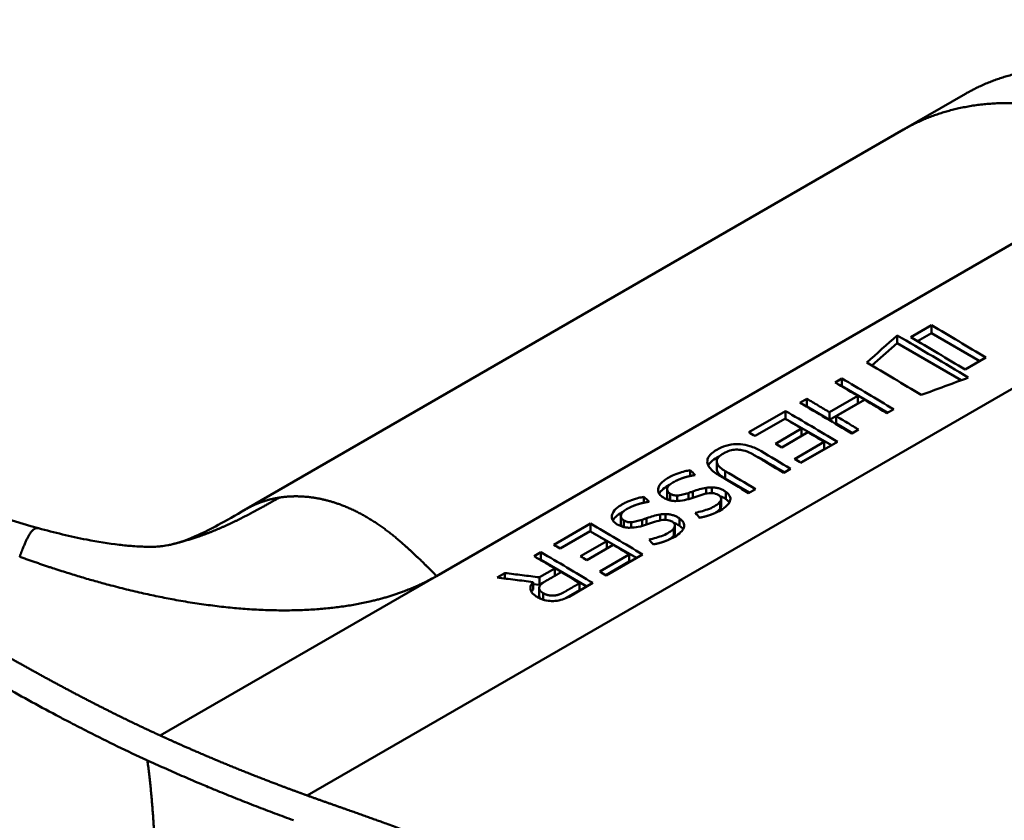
# Model space of a CAD drawing. Header units: millimetres. Extents: x 20 to 833, y 20 to 574.
# Tile 6 of 27: x 204 to 216, y 99 to 108. Entities that reach past the tile are written whole.
import ezdxf

# ---------------------------------------------------------------- set-up
doc = ezdxf.new("R2010")
doc.units = ezdxf.units.MM
doc.header["$LTSCALE"] = 2
doc.layers.add('Sichtbare Kanten(DIN)', color=7, linetype='Continuous', lineweight=50)
doc.layers.add('Sichtbare tangentiale Kanten(DIN)', color=7, linetype='Continuous', lineweight=50)

msp = doc.modelspace()

# ---------------------------------------------------------------- linework, layer by layer
at = {"layer": 'Sichtbare Kanten(DIN)'}
for p, q in [((214.57, 106.8223), (215.2771, 107.2305)), ((214.57, 106.8223), (207.0524, 102.482)), ((214.8895, 104.5823), (214.6522, 104.4454)), ((214.8895, 104.4932), (214.8895, 104.5823)), ((214.4976, 104.377), (214.4976, 104.4667)), ((214.7288, 104.4005), (214.8895, 104.4932)), ((214.8895, 104.4932), (215.4435, 104.1733)), ((214.2088, 104.1206), (214.4976, 104.377)), ((214.4976, 104.377), (215.2299, 103.9542)), ((215.2749, 104.076), (215.5121, 104.213)), ((213.7858, 103.9283), (213.8641, 103.9735)), ((213.8641, 103.8845), (213.8641, 103.9735)), ((213.8623, 103.8834), (213.8641, 103.8845)), ((213.8641, 103.8845), (214.3891, 103.5814)), ((213.3838, 103.6962), (213.4621, 103.7414)), ((213.4621, 103.6524), (213.4621, 103.7414)), ((213.7238, 103.5874), (214.0474, 103.7743)), ((213.7238, 103.5014), (214.0474, 103.6882)), ((214.1214, 103.7304), (213.7978, 103.5435)), ((214.0474, 103.6882), (214.0474, 103.7743)), ((212.7982, 103.3584), (213.2187, 103.6012)), ((213.2187, 103.5121), (213.2187, 103.6012)), ((213.4603, 103.6513), (213.4621, 103.6524)), ((213.4621, 103.6524), (213.7238, 103.5014)), ((213.7238, 103.5014), (213.7238, 103.5874)), ((214.458, 103.6212), (214.3797, 103.576)), ((213.2127, 103.5135), (212.8705, 103.3159)), ((213.2169, 103.5111), (213.2187, 103.5121)), ((213.2187, 103.5121), (213.7436, 103.2091)), ((213.7978, 103.5435), (213.7978, 103.4586)), ((213.7978, 103.4586), (213.9871, 103.3493)), ((213.103, 103.2274), (213.4036, 103.401)), ((213.476, 103.3581), (213.1754, 103.1845)), ((213.4036, 103.401), (213.4036, 103.3163)), ((214.0561, 103.3891), (213.9777, 103.3439)), ((213.3238, 103.052), (213.6619, 103.2471)), ((213.8126, 103.2489), (213.3962, 103.0085)), ((213.6619, 103.1658), (213.6619, 103.2471)), ((213.3928, 103.0105), (213.6619, 103.1658)), ((212.4317, 102.9374), (212.4317, 103.0254)), ((212.1276, 102.8578), (212.1276, 102.924)), ((213.2776, 102.94), (213.1992, 102.8947)), ((212.5287, 102.8285), (212.8066, 102.6681)), ((211.8637, 102.6161), (211.8637, 102.7042)), ((211.8976, 102.579), (211.8976, 102.6552)), ((212.1573, 102.6801), (212.1573, 102.6069)), ((212.3119, 102.6553), (212.3119, 102.7222)), ((212.3494, 102.6615), (212.3436, 102.6608)), ((212.3764, 102.6625), (212.3764, 102.7268)), ((212.5361, 102.5935), (212.5361, 102.6763)), ((212.8756, 102.7079), (212.7972, 102.6627)), ((211.5986, 102.5523), (211.5986, 102.6186)), ((211.9809, 102.5717), (211.9809, 102.6347)), ((212.4713, 102.565), (212.4734, 102.568)), ((212.4713, 102.4836), (212.4713, 102.565)), ((212.4829, 102.5132), (212.4829, 102.595)), ((212.4713, 102.4836), (212.4734, 102.4865)), ((211.3347, 102.3107), (211.3347, 102.3988)), ((211.3685, 102.2736), (211.3685, 102.3497)), ((211.4518, 102.2663), (211.4518, 102.3292)), ((211.6283, 102.3746), (211.6283, 102.3014)), ((211.7828, 102.3499), (211.7828, 102.4167)), ((211.8203, 102.3561), (211.8146, 102.3554)), ((211.8474, 102.357), (211.8474, 102.4214)), ((212.0071, 102.2881), (212.0071, 102.3708)), ((204.6706, 102.2599), (204.6706, 102.2599)), ((210.5673, 102.0704), (210.9878, 102.3132)), ((210.9818, 102.2255), (210.6396, 102.0279)), ((210.986, 102.2231), (210.9878, 102.2241)), ((210.9878, 102.2241), (210.9878, 102.3132)), ((210.9878, 102.2241), (211.5127, 101.9211)), ((211.9422, 102.2595), (211.9443, 102.2625)), ((211.9422, 102.1781), (211.9422, 102.2595)), ((211.9538, 102.2078), (211.9538, 102.2896)), ((210.8721, 101.9394), (211.1727, 102.113)), ((211.1727, 102.0282), (211.1727, 102.113)), ((211.9422, 102.1781), (211.9443, 102.1811)), ((210.3413, 101.9399), (210.4206, 101.9857)), ((210.4206, 101.8966), (210.4206, 101.9857)), ((211.2451, 102.07), (210.9445, 101.8965)), ((210.4178, 101.895), (210.4206, 101.8966)), ((210.4206, 101.8966), (210.9454, 101.5936)), ((211.0929, 101.7639), (211.431, 101.9591)), ((211.1619, 101.7225), (211.431, 101.8778)), ((211.5817, 101.9609), (211.1653, 101.7205)), ((211.431, 101.8778), (211.431, 101.9591)), ((210.4018, 101.6983), (210.5785, 101.8004)), ((210.5785, 101.7154), (210.5785, 101.8004)), ((209.9174, 101.6951), (210.0076, 101.7472)), ((210.0076, 101.6841), (210.0076, 101.7472)), ((210.3299, 101.644), (210.3299, 101.5577)), ((210.4018, 101.6119), (210.4018, 101.6983)), ((210.3299, 101.6203), (210.4018, 101.6119)), ((210.4, 101.4905), (210.4, 101.5753)), ((210.4018, 101.6119), (210.4432, 101.6358)), ((210.7031, 101.4579), (210.8625, 101.5499)), ((211.0144, 101.6334), (210.7413, 101.476)), ((210.8625, 101.5499), (210.8625, 101.6312))]:
    msp.add_line(p, q, dxfattribs=at)
for centre, major_axis, ratio, start_param, end_param in [((215.3542, -1220.057), (570.7552, 1519.4758), 0.4452716, 0.7017282, 0.7021229), ((210.3285, -858.609), (-783.4685, -877.9074), 0.6855421, 4.0523123, 4.0528571), ((212.8394, 52.5558), (-31.3382, 54.2793), 0.5773503, 5.4850569, 5.4893635), ((212.9002, 57.7091), (-28.1607, 48.7757), 0.5773503, 5.4786611, 5.4833288), ((212.1096, 102.277), (-0.3722, -0.4101), 0.4980826, 3.5308713, 3.713834), ((212.3517, 102.5949), (-0.1191, -0.0176), 0.5515149, 4.5229117, 4.6501511), ((211.5806, 101.9716), (-0.3722, -0.4101), 0.4980825, 3.5308713, 3.713834), ((211.8226, 102.2894), (-0.1191, -0.0176), 0.5515148, 4.5229116, 4.6501511), ((210.6085, 51.2677), (-31.3382, 54.2794), 0.5773503, 5.4850568, 5.4893639), ((210.6693, 56.4212), (-28.1606, 48.7756), 0.5773503, 5.4786609, 5.4833286)]:
    msp.add_ellipse(centre, major_axis=major_axis, ratio=ratio, start_param=start_param, end_param=end_param, dxfattribs=at)
for points, degree, knots in [([(205.9315, 90.0509), (204.5402, 90.6893), (203.3301, 91.4487), (200.028, 93.372), (197.9747, 94.5674), (189.7624, 99.3497), (183.6031, 102.9364), (175.1341, 107.868), (172.8243, 109.2129), (168.7822, 111.5671), (166.8708, 112.4915), (165.0865, 113.934), (164.7823, 114.2339), (164.3705, 114.7907), (164.2311, 115.0412), (164.0612, 115.5092), (164.0143, 115.7251), (163.9927, 116.0472), (163.9925, 116.1493), (164.0045, 116.3328), (164.013, 116.4099), (164.0293, 116.5095), (164.0307, 116.5182), (164.0331, 116.5319), (164.0339, 116.5365), (164.0352, 116.544), (164.0357, 116.5466), (164.0364, 116.5508), (164.0367, 116.5524), (164.037, 116.5544), (164.0371, 116.5549), (164.0373, 116.5558), (164.0374, 116.5562), (164.0375, 116.5572), (164.0376, 116.5577), (164.0378, 116.5586), (164.0379, 116.559), (164.0379, 116.5593)], 3, [0, 0, 0, 0, 1.3308794, 1.3308794, 3.5179015, 3.5179015, 10.0789678, 10.0789678, 12.5393676, 12.5393676, 14.3850974, 14.3850974, 14.8271312, 14.8271312, 15.1578686, 15.1578686, 15.4259935, 15.4259935, 15.5482144, 15.5482144, 15.6399324, 15.6399324, 15.6484322, 15.6484322, 15.6525837, 15.6525837, 15.6546664, 15.6546664, 15.6558318, 15.6558318, 15.6562349, 15.6562349, 15.6565773, 15.6565773, 15.6571458, 15.6571458, 15.6577746, 15.6577746, 15.6577746, 15.6577746]), ([(218.273, 106.9371), (217.8208, 107.1982), (217.2672, 107.51), (216.5923, 107.621), (215.9683, 107.5552), (215.4424, 107.326), (215.2771, 107.2305)], 5, [0, 0, 0, 0, 0, 0, 0.33333333, 0.50322047, 0.50322047, 0.50322047, 0.50322047, 0.50322047, 0.50322047]), ([(200.112, 104.4654), (200.8088, 104.0664), (201.4697, 103.656), (202.559, 103.0894), (202.9388, 102.9051), (203.7534, 102.5573), (204.1947, 102.3906), (204.6706, 102.2599)], 3, [0, 0, 0, 0, 0.7359287, 0.7359287, 1.106843, 1.106843, 1.4877671, 1.4877671, 1.4877671, 1.4877671]), ([(214.0474, 103.7743), (214.0038, 103.8001), (213.9602, 103.8258), (213.873, 103.8772), (213.8294, 103.9028), (213.7858, 103.9283)], 3, [-0.092502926, -0.092502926, -0.092502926, -0.092502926, -0.046251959, -0.046251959, -0.000001, -0.000001, -0.000001, -0.000001]), ([(213.4621, 103.7414), (213.5057, 103.7159), (213.5493, 103.6903), (213.6366, 103.639), (213.6802, 103.6133), (213.7238, 103.5874)], 3, [-0.092502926, -0.092502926, -0.092502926, -0.092502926, -0.046251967, -0.046251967, -0.000001, -0.000001, -0.000001, -0.000001]), ([(214.3797, 103.576), (214.3366, 103.6019), (214.2936, 103.6277), (214.2075, 103.6791), (214.1645, 103.7048), (214.1214, 103.7304)], 3, [-0.091325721, -0.091325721, -0.091325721, -0.091325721, -0.045663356, -0.045663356, -0.000001, -0.000001, -0.000001, -0.000001]), ([(213.7978, 103.5435), (213.8408, 103.518), (213.8839, 103.4923), (213.97, 103.4408), (214.013, 103.415), (214.0561, 103.3891)], 3, [-0.091325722, -0.091325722, -0.091325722, -0.091325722, -0.045663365, -0.045663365, -0.000001, -0.000001, -0.000001, -0.000001]), ([(212.7972, 102.6627), (212.6943, 102.7246), (212.5913, 102.7861), (212.4508, 102.8693), (212.4081, 102.8934), (212.3532, 102.9465), (212.3375, 102.9677), (212.3223, 103.0103), (212.3216, 103.0305), (212.3351, 103.074), (212.3513, 103.0957), (212.4044, 103.1435), (212.4461, 103.167), (212.5159, 103.1981), (212.5547, 103.2104), (212.6321, 103.2224), (212.6676, 103.2238), (212.7405, 103.218), (212.7759, 103.2107), (212.8321, 103.1935), (212.8539, 103.1851), (212.8853, 103.1709), (212.8959, 103.1658), (212.9111, 103.1578), (212.9161, 103.1551), (212.9235, 103.151), (212.926, 103.1496), (212.9296, 103.1475), (212.9308, 103.1468), (212.9326, 103.1457), (212.9332, 103.1454), (212.9344, 103.1447), (212.935, 103.1443), (212.9355, 103.144), (212.9356, 103.144), (212.9356, 103.144), (212.9356, 103.144), (212.9356, 103.144), (212.9356, 103.144), (212.9356, 103.144), (212.9356, 103.144), (213.0496, 103.0765), (213.1636, 103.0085), (213.2776, 102.94)], 3, [0, 0, 0, 0, 0.10923342, 0.10923342, 0.14902323, 0.14902323, 0.17261376, 0.17261376, 0.19373775, 0.19373775, 0.21825472, 0.21825472, 0.25260674, 0.25260674, 0.28700928, 0.28700928, 0.31520426, 0.31520426, 0.34433143, 0.34433143, 0.36449708, 0.36449708, 0.37511436, 0.37511436, 0.38037663, 0.38037663, 0.38304921, 0.38304921, 0.38431996, 0.38431996, 0.38502066, 0.38502066, 0.38562815, 0.38562815, 0.3856453, 0.3856453, 0.38565286, 0.38565286, 0.38565903, 0.38565903, 0.38566152, 0.38566152, 0.51652831, 0.51652831, 0.51652831, 0.51652831]), ([(213.1992, 102.8947), (213.1183, 102.9434), (213.0373, 102.9919), (212.9563, 103.04), (212.9167, 103.0636), (212.8815, 103.0844), (212.8523, 103.1017), (212.8416, 103.108), (212.8313, 103.1136), (212.8216, 103.1185), (212.796, 103.1313), (212.7673, 103.1428), (212.7363, 103.1504), (212.7144, 103.1557), (212.6916, 103.1589), (212.6681, 103.1594), (212.6444, 103.1599), (212.6216, 103.1575), (212.5995, 103.1526), (212.5738, 103.147), (212.5505, 103.1382), (212.5295, 103.1279), (212.524, 103.1252), (212.5168, 103.1214), (212.5087, 103.1167), (212.4907, 103.1063), (212.4682, 103.0917), (212.4525, 103.0738), (212.4413, 103.061), (212.4341, 103.0474), (212.4322, 103.0331), (212.4304, 103.0198), (212.4333, 103.0067), (212.44, 102.9939), (212.4472, 102.9801), (212.4586, 102.967), (212.4722, 102.9549), (212.4883, 102.9405), (212.508, 102.9271), (212.5287, 102.9148)], 3, [0, 0, 0, 0, 0.08588955, 0.08588955, 0.08588955, 0.12792759, 0.12792759, 0.12792759, 0.14329925, 0.14329925, 0.14329925, 0.1836295, 0.1836295, 0.1836295, 0.21198, 0.21198, 0.21198, 0.24045154, 0.24045154, 0.24045154, 0.27358933, 0.27358933, 0.27358933, 0.28227129, 0.28227129, 0.28227129, 0.30155086, 0.30155086, 0.30155086, 0.31532277, 0.31532277, 0.31532277, 0.328077, 0.328077, 0.328077, 0.34184355, 0.34184355, 0.34184355, 0.3581502, 0.3581502, 0.3581502, 0.3581502]), ([(212.3345, 102.9782), (212.3505, 103.0097), (212.3838, 103.0404), (212.4443, 103.0754), (212.4542, 103.0807), (212.4642, 103.0856)], 3, [-0.4147468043, -0.4147468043, -0.4147468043, -0.4147468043, -0.4118822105, -0.4118822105, -0.4113295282, -0.4113295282, -0.4113295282, -0.4113295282]), ([(212.8729, 103.0895), (212.8939, 103.0803), (212.9149, 103.0697), (212.9356, 103.0577), (213.0266, 103.0052), (213.1176, 102.9527), (213.2086, 102.9001)], 3, [-0.40422179, -0.40422179, -0.40422179, -0.40422179, -0.40314256, -0.40314256, -0.40314256, -0.08131108, -0.08131108, -0.08131108, -0.08131108]), ([(211.9642, 102.5715), (211.9489, 102.5713), (211.9338, 102.5724), (211.9045, 102.577), (211.8906, 102.5805), (211.8515, 102.5934), (211.8259, 102.6062), (211.7898, 102.6325), (211.7771, 102.6461), (211.7608, 102.6777), (211.7588, 102.6948), (211.7643, 102.7272), (211.7713, 102.7477), (211.8108, 102.7937), (211.8372, 102.8136), (211.8832, 102.841), (211.9259, 102.8655), (212.0503, 102.9103), (212.0863, 102.9168), (212.1276, 102.924)], 3, [0, 0, 0, 0, 0.01149154, 0.01149154, 0.02275323, 0.02275323, 0.04503691, 0.04503691, 0.06455606, 0.06455606, 0.08606666, 0.08606666, 0.10525462, 0.10525462, 0.12316002, 0.12316002, 0.13295622, 0.13295622, 0.14293449, 0.14293449, 0.14293449, 0.14293449]), ([(212.4318, 102.9374), (212.4317, 102.9301), (212.4331, 102.9228), (212.4358, 102.9154), (212.4464, 102.8871), (212.4774, 102.8581), (212.5287, 102.8285)], 3, [-0.081264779, -0.081264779, -0.081264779, -0.081264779, -0.064468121, -0.064468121, -0.064468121, 0, 0, 0, 0]), ([(211.957, 102.7988), (211.9381, 102.7892), (211.9202, 102.7788), (211.9051, 102.7672), (211.8871, 102.7534), (211.8783, 102.742), (211.8733, 102.734), (211.8661, 102.7225), (211.8628, 102.7117), (211.8639, 102.7002), (211.8647, 102.692), (211.8678, 102.6841), (211.8733, 102.6766), (211.8791, 102.6687), (211.8874, 102.6615), (211.8976, 102.6552)], 3, [0, 0, 0, 0, 0.01883476, 0.01883476, 0.01883476, 0.04122323, 0.04122323, 0.04122323, 0.07345994, 0.07345994, 0.07345994, 0.09621383, 0.09621383, 0.09621383, 0.12027026, 0.12027026, 0.12027026, 0.12027026]), ([(211.8976, 102.6552), (211.9121, 102.6466), (211.9221, 102.6422), (211.935, 102.6388), (211.9483, 102.6354), (211.9621, 102.634), (211.9809, 102.6347)], 3, [0, 0, 0, 0, 0.011670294, 0.011670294, 0.011670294, 0.023611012, 0.023611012, 0.023611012, 0.023611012]), ([(212.3436, 102.6608), (212.2832, 102.6532), (212.2177, 102.6264), (212.1278, 102.5973), (212.0957, 102.5884), (212.0316, 102.5756), (211.9977, 102.5713), (211.9642, 102.5715)], 3, [0, 0, 0, 0, 0.046485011, 0.046485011, 0.069862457, 0.069862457, 0.092485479, 0.092485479, 0.092485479, 0.092485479]), ([(211.9809, 102.6347), (211.9998, 102.6358), (212.0215, 102.6394), (212.0433, 102.6445), (212.0651, 102.6496), (212.0847, 102.6554), (212.1078, 102.6629)], 3, [0, 0, 0, 0, 0.017158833, 0.017158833, 0.017158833, 0.034366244, 0.034366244, 0.034366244, 0.034366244]), ([(212.1078, 102.6629), (212.1161, 102.6657), (212.1243, 102.6686), (212.1325, 102.6715), (212.1332, 102.6717), (212.1371, 102.6731), (212.1411, 102.6745), (212.1466, 102.6764), (212.1529, 102.6788), (212.1573, 102.6801)], 3, [0, 0, 0, 0, 0.0072437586, 0.0072437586, 0.0072437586, 0.0077833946, 0.0077833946, 0.0077833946, 0.0085271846, 0.0085271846, 0.0085271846, 0.0085271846]), ([(212.1573, 102.6801), (212.1872, 102.6909), (212.2089, 102.6981), (212.2346, 102.7053), (212.2603, 102.7125), (212.2861, 102.7183), (212.3119, 102.7222)], 3, [0, 0, 0, 0, 0.021522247, 0.021522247, 0.021522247, 0.043058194, 0.043058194, 0.043058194, 0.043058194]), ([(212.4734, 102.568), (212.4778, 102.5745), (212.481, 102.5814), (212.4823, 102.5885), (212.4835, 102.5954), (212.4828, 102.6022), (212.4802, 102.609), (212.4789, 102.6123), (212.4769, 102.6163), (212.4738, 102.6207), (212.4713, 102.6242), (212.4679, 102.6281), (212.4633, 102.632), (212.4551, 102.6391), (212.4446, 102.6453), (212.4327, 102.6502), (212.4227, 102.6543), (212.4117, 102.6575), (212.4002, 102.6596), (212.3886, 102.6618), (212.3766, 102.6629), (212.3645, 102.6627)], 3, [0, 0, 0, 0, 0.009108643, 0.009108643, 0.009108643, 0.017969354, 0.017969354, 0.017969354, 0.022262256, 0.022262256, 0.022262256, 0.025779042, 0.025779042, 0.025779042, 0.032109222, 0.032109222, 0.032109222, 0.037381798, 0.037381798, 0.037381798, 0.042657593, 0.042657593, 0.042657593, 0.042657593]), ([(212.3764, 102.7268), (212.3921, 102.7266), (212.4076, 102.7255), (212.4229, 102.7232), (212.437, 102.7211), (212.4503, 102.718), (212.4632, 102.7138), (212.4768, 102.7094), (212.4892, 102.704), (212.5008, 102.698), (212.5051, 102.6958), (212.5104, 102.6929), (212.5164, 102.6894), (212.5226, 102.6857), (212.5294, 102.6813), (212.5361, 102.6763)], 3, [0, 0, 0, 0, 0.011751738, 0.011751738, 0.011751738, 0.02263405, 0.02263405, 0.02263405, 0.034182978, 0.034182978, 0.034182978, 0.038366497, 0.038366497, 0.038366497, 0.042746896, 0.042746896, 0.042746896, 0.042746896]), ([(212.5361, 102.6763), (212.5554, 102.6624), (212.5707, 102.6466), (212.5893, 102.6111), (212.5892, 102.5958), (212.584, 102.5643), (212.5719, 102.5464), (212.5445, 102.5137), (212.5239, 102.4962), (212.4749, 102.464), (212.4472, 102.4497), (212.4178, 102.4367)], 3, [0, 0, 0, 0, 0.02268428, 0.02268428, 0.04712145, 0.04712145, 0.09509963, 0.09509963, 0.16523526, 0.16523526, 0.23537953, 0.23537953, 0.23537953, 0.23537953]), ([(211.4352, 102.266), (211.4199, 102.2658), (211.4048, 102.2669), (211.3754, 102.2716), (211.3616, 102.275), (211.3224, 102.2879), (211.2969, 102.3007), (211.2608, 102.327), (211.2481, 102.3407), (211.2318, 102.3723), (211.2297, 102.3894), (211.2353, 102.4218), (211.2423, 102.4423), (211.2817, 102.4883), (211.3081, 102.5081), (211.3542, 102.5356), (211.3968, 102.56), (211.5212, 102.6049), (211.5573, 102.6114), (211.5986, 102.6186)], 3, [0, 0, 0, 0, 0.01149153, 0.01149153, 0.0227532, 0.0227532, 0.04503692, 0.04503692, 0.06455612, 0.06455612, 0.08606677, 0.08606677, 0.10525478, 0.10525478, 0.12316021, 0.12316021, 0.13295642, 0.13295642, 0.14293471, 0.14293471, 0.14293471, 0.14293471]), ([(212.1861, 102.4349), (212.2418, 102.4502), (212.2963, 102.463), (212.3734, 102.4935), (212.3973, 102.5052), (212.4387, 102.5319), (212.4591, 102.5486), (212.4713, 102.565)], 3, [0, 0, 0, 0, 0.046472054, 0.046472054, 0.069988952, 0.069988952, 0.09284234, 0.09284234, 0.09284234, 0.09284234]), ([(212.467, 102.6286), (212.4842, 102.6229), (212.5003, 102.6155), (212.5234, 102.6022), (212.53, 102.598), (212.5361, 102.5935)], 3, [-0.037746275, -0.037746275, -0.037746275, -0.037746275, -0.011404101, -0.011404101, 0, 0, 0, 0]), ([(206.194, 102.0749), (206.2886, 102.0977), (206.3771, 102.128), (206.5655, 102.2137), (206.6398, 102.2509), (206.8171, 102.3466), (206.9234, 102.4076), (207.0426, 102.4764)], 3, [0, 0, 0, 0, 0.22742818, 0.22742818, 0.34699269, 0.34699269, 0.47339369, 0.47339369, 0.47339369, 0.47339369]), ([(211.4279, 102.4934), (211.4091, 102.4838), (211.3911, 102.4734), (211.376, 102.4618), (211.358, 102.448), (211.3492, 102.4366), (211.3442, 102.4286), (211.337, 102.4171), (211.3338, 102.4063), (211.3349, 102.3947), (211.3356, 102.3866), (211.3387, 102.3787), (211.3442, 102.3712), (211.3501, 102.3632), (211.3584, 102.3561), (211.3685, 102.3497)], 3, [0, 0, 0, 0, 0.01883476, 0.01883476, 0.01883476, 0.04122323, 0.04122323, 0.04122323, 0.07345994, 0.07345994, 0.07345994, 0.09621383, 0.09621383, 0.09621383, 0.12027026, 0.12027026, 0.12027026, 0.12027026]), ([(212.4142, 102.435), (212.4318, 102.446), (212.4475, 102.4582), (212.4648, 102.4756), (212.4682, 102.4795), (212.4713, 102.4836)], 3, [-0.027190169, -0.027190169, -0.027190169, -0.027190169, -0.005987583, -0.005987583, 0, 0, 0, 0]), ([(211.3685, 102.3497), (211.3831, 102.3412), (211.393, 102.3367), (211.406, 102.3334), (211.4192, 102.3299), (211.4331, 102.3286), (211.4518, 102.3292)], 3, [0, 0, 0, 0, 0.011670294, 0.011670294, 0.011670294, 0.023611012, 0.023611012, 0.023611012, 0.023611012]), ([(211.8146, 102.3554), (211.7542, 102.3478), (211.6887, 102.3209), (211.5987, 102.2919), (211.5666, 102.283), (211.5026, 102.2702), (211.4686, 102.2658), (211.4352, 102.266)], 3, [0, 0, 0, 0, 0.046485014, 0.046485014, 0.069862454, 0.069862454, 0.092485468, 0.092485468, 0.092485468, 0.092485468]), ([(211.4518, 102.3292), (211.4708, 102.3304), (211.4925, 102.334), (211.5143, 102.3391), (211.5361, 102.3442), (211.5557, 102.3499), (211.5787, 102.3574)], 3, [0, 0, 0, 0, 0.017158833, 0.017158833, 0.017158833, 0.034366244, 0.034366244, 0.034366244, 0.034366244]), ([(211.5787, 102.3574), (211.587, 102.3602), (211.5953, 102.3631), (211.6035, 102.366), (211.6041, 102.3662), (211.608, 102.3676), (211.6121, 102.369), (211.6176, 102.371), (211.6238, 102.3734), (211.6283, 102.3746)], 3, [0, 0, 0, 0, 0.0072437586, 0.0072437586, 0.0072437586, 0.0077833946, 0.0077833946, 0.0077833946, 0.0085271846, 0.0085271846, 0.0085271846, 0.0085271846]), ([(211.6283, 102.3746), (211.6582, 102.3854), (211.6799, 102.3927), (211.7056, 102.3999), (211.7313, 102.4071), (211.7571, 102.4129), (211.7828, 102.4167)], 3, [0, 0, 0, 0, 0.021522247, 0.021522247, 0.021522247, 0.043058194, 0.043058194, 0.043058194, 0.043058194]), ([(211.9443, 102.2625), (211.9488, 102.2691), (211.952, 102.276), (211.9532, 102.2831), (211.9545, 102.29), (211.9538, 102.2968), (211.9511, 102.3036), (211.9499, 102.3069), (211.9479, 102.3108), (211.9448, 102.3152), (211.9422, 102.3188), (211.9388, 102.3226), (211.9343, 102.3266), (211.9261, 102.3337), (211.9156, 102.3398), (211.9036, 102.3447), (211.8937, 102.3488), (211.8827, 102.3521), (211.8711, 102.3542), (211.8596, 102.3564), (211.8476, 102.3574), (211.8355, 102.3572)], 3, [0, 0, 0, 0, 0.009108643, 0.009108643, 0.009108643, 0.017969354, 0.017969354, 0.017969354, 0.022262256, 0.022262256, 0.022262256, 0.025779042, 0.025779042, 0.025779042, 0.032109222, 0.032109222, 0.032109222, 0.037381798, 0.037381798, 0.037381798, 0.042657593, 0.042657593, 0.042657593, 0.042657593]), ([(211.8474, 102.4214), (211.863, 102.4212), (211.8786, 102.4201), (211.8939, 102.4178), (211.908, 102.4157), (211.9213, 102.4126), (211.9341, 102.4084), (211.9477, 102.404), (211.9602, 102.3986), (211.9718, 102.3926), (211.976, 102.3904), (211.9814, 102.3875), (211.9874, 102.3839), (211.9936, 102.3802), (212.0004, 102.3758), (212.0071, 102.3708)], 3, [0, 0, 0, 0, 0.011751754, 0.011751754, 0.011751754, 0.022634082, 0.022634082, 0.022634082, 0.034182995, 0.034182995, 0.034182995, 0.038366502, 0.038366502, 0.038366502, 0.042746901, 0.042746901, 0.042746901, 0.042746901]), ([(212.0071, 102.3708), (212.0264, 102.357), (212.0417, 102.3411), (212.0603, 102.3057), (212.0601, 102.2904), (212.055, 102.2589), (212.0428, 102.241), (212.0155, 102.2082), (211.9949, 102.1907), (211.9459, 102.1585), (211.9181, 102.1443), (211.8888, 102.1313)], 3, [0, 0, 0, 0, 0.02268428, 0.02268428, 0.04712145, 0.04712145, 0.09509963, 0.09509963, 0.16523526, 0.16523526, 0.23537952, 0.23537952, 0.23537952, 0.23537952]), ([(211.938, 102.3231), (211.9552, 102.3175), (211.9712, 102.31), (211.9943, 102.2968), (212.0009, 102.2925), (212.0071, 102.2881)], 3, [-0.037746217, -0.037746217, -0.037746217, -0.037746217, -0.011404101, -0.011404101, 0, 0, 0, 0]), ([(204.6706, 102.2599), (204.8494, 102.2108), (205.0348, 102.1656), (205.3457, 102.1052), (205.4734, 102.0847), (205.6473, 102.0642), (205.7011, 102.0591), (205.8145, 102.0507), (205.8719, 102.0485), (205.9551, 102.0476), (205.9854, 102.0482), (206.0375, 102.0503), (206.0565, 102.0519), (206.0996, 102.0561), (206.117, 102.0586), (206.1625, 102.0676), (206.1773, 102.0708), (206.1941, 102.0749)], 3, [0, 0, 0, 0, 0.14285102, 0.14285102, 0.23759001, 0.23759001, 0.28174588, 0.28174588, 0.33931214, 0.33931214, 0.38844096, 0.38844096, 0.44862091, 0.44862091, 0.55844872, 0.55844872, 0.60134336, 0.60134336, 0.60134336, 0.60134336]), ([(211.657, 102.1294), (211.7127, 102.1448), (211.7673, 102.1575), (211.8444, 102.188), (211.8682, 102.1997), (211.9097, 102.2265), (211.93, 102.2431), (211.9422, 102.2595)], 3, [0, 0, 0, 0, 0.046472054, 0.046472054, 0.069988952, 0.069988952, 0.09284234, 0.09284234, 0.09284234, 0.09284234]), ([(211.8851, 102.1296), (211.9028, 102.1406), (211.9185, 102.1528), (211.9357, 102.1701), (211.9392, 102.1741), (211.9422, 102.1781)], 3, [-0.027189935, -0.027189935, -0.027189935, -0.027189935, -0.005987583, -0.005987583, 0, 0, 0, 0]), ([(210.5785, 101.8004), (210.5389, 101.8237), (210.4994, 101.8471), (210.4204, 101.8936), (210.3808, 101.9168), (210.3413, 101.9399)], 3, [-0.083861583, -0.083861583, -0.083861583, -0.083861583, -0.041931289, -0.041931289, -0.000001, -0.000001, -0.000001, -0.000001]), ([(210.8625, 101.6312), (210.8273, 101.6524), (210.7921, 101.6734), (210.7216, 101.7155), (210.6864, 101.7364), (210.6511, 101.7573)], 3, [-0.074760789, -0.074760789, -0.074760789, -0.074760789, -0.037380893, -0.037380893, -0.000001, -0.000001, -0.000001, -0.000001]), ([(210.3299, 101.644), (210.2612, 101.6526), (210.1924, 101.6612), (210.0549, 101.6783), (209.9861, 101.6867), (209.9174, 101.6951)], 3, [-0.10525723, -0.10525723, -0.10525723, -0.10525723, -0.05262911, -0.05262911, -0.000001, -0.000001, -0.000001, -0.000001]), ([(210.0076, 101.7472), (210.0733, 101.7392), (210.139, 101.7311), (210.2704, 101.7148), (210.3361, 101.7066), (210.4018, 101.6983)], 3, [-0.1005752, -0.1005752, -0.1005752, -0.1005752, -0.0502881, -0.0502881, -0.000001, -0.000001, -0.000001, -0.000001]), ([(210.7413, 101.476), (210.7194, 101.4641), (210.6948, 101.4536), (210.6684, 101.4453), (210.6416, 101.437), (210.6127, 101.4309), (210.5826, 101.4283), (210.5561, 101.426), (210.5295, 101.4265), (210.5033, 101.4299), (210.473, 101.4339), (210.4451, 101.4417), (210.4196, 101.4522), (210.404, 101.4585), (210.3896, 101.4658), (210.3762, 101.4737), (210.3634, 101.4813), (210.3421, 101.495), (210.3252, 101.514), (210.3113, 101.5296), (210.3026, 101.5463), (210.2999, 101.5638), (210.2979, 101.5772), (210.2995, 101.5906), (210.3044, 101.6037), (210.3096, 101.6178), (210.3185, 101.6313), (210.3299, 101.644)], 3, [0, 0, 0, 0, 0.02257105, 0.02257105, 0.02257105, 0.04549231, 0.04549231, 0.04549231, 0.06561279, 0.06561279, 0.06561279, 0.08877499, 0.08877499, 0.08877499, 0.10286246, 0.10286246, 0.10286246, 0.11642748, 0.11642748, 0.11642748, 0.12760541, 0.12760541, 0.12760541, 0.13620924, 0.13620924, 0.13620924, 0.14543106, 0.14543106, 0.14543106, 0.14543106])]:
    msp.add_open_spline(points, degree=degree, knots=knots, dxfattribs=at)
for points in [[(215.5121, 104.213), (215.3046, 104.3379), (215.097, 104.4609), (214.8895, 104.5823)], [(214.4976, 104.4667), (214.7688, 104.3087), (215.04, 104.1482), (215.3111, 103.9841)], [(214.6522, 104.4454), (214.8598, 104.3239), (215.0673, 104.201), (215.2749, 104.076)], [(214.7728, 103.7856), (214.5647, 103.9109), (214.3565, 104.0343), (214.1483, 104.1561)], [(213.8641, 103.9735), (214.0621, 103.8576), (214.2601, 103.7403), (214.458, 103.6212)], [(213.9777, 103.3439), (213.7798, 103.463), (213.5818, 103.5803), (213.3838, 103.6962)], [(213.2187, 103.6012), (213.4167, 103.4853), (213.6147, 103.368), (213.8126, 103.2489)], [(212.8705, 103.3159), (212.8464, 103.3301), (212.8223, 103.3442), (212.7982, 103.3584)], [(213.1754, 103.1845), (213.1512, 103.1988), (213.1271, 103.2131), (213.103, 103.2274)], [(213.3962, 103.0085), (213.3721, 103.023), (213.3479, 103.0375), (213.3238, 103.052)], [(212.1276, 102.924), (212.1471, 102.9056), (212.1666, 102.8872), (212.1861, 102.8688)], [(212.5287, 102.9148), (212.6443, 102.8464), (212.7599, 102.7774), (212.8756, 102.7079)], [(211.7728, 102.6551), (211.7937, 102.6949), (211.8393, 102.7283), (211.8921, 102.7563)], [(211.5986, 102.6186), (211.6181, 102.6002), (211.6375, 102.5818), (211.657, 102.5634)], [(211.8637, 102.6161), (211.8637, 102.6054), (211.8677, 102.595), (211.8761, 102.5852)], [(212.5361, 102.5935), (212.5532, 102.5816), (212.5669, 102.5684), (212.576, 102.5543)], [(211.2438, 102.3497), (211.2646, 102.3895), (211.3102, 102.4229), (211.3631, 102.4509)], [(212.2357, 102.3806), (212.2191, 102.3987), (212.2026, 102.4168), (212.1861, 102.4349)], [(212.4178, 102.4367), (212.4145, 102.4352), (212.4112, 102.4336), (212.4078, 102.4321)], [(212.4734, 102.4865), (212.4796, 102.4955), (212.4829, 102.5044), (212.4829, 102.5132)], [(210.9878, 102.3132), (211.1858, 102.1973), (211.3838, 102.08), (211.5817, 101.9609)], [(211.3347, 102.3107), (211.3347, 102.2999), (211.3387, 102.2895), (211.3471, 102.2798)], [(211.9443, 102.1811), (211.9505, 102.1901), (211.9538, 102.1989), (211.9538, 102.2078)], [(212.0071, 102.2881), (212.0241, 102.2762), (212.0378, 102.263), (212.0469, 102.2489)], [(211.7066, 102.0752), (211.6901, 102.0933), (211.6736, 102.1114), (211.657, 102.1294)], [(211.8888, 102.1313), (211.8854, 102.1298), (211.8822, 102.1282), (211.8788, 102.1267)], [(210.4206, 101.9857), (210.6185, 101.8698), (210.8165, 101.7525), (211.0144, 101.6334)], [(210.6396, 102.0279), (210.6155, 102.0421), (210.5914, 102.0563), (210.5673, 102.0704)], [(210.9445, 101.8965), (210.9204, 101.9108), (210.8962, 101.9251), (210.8721, 101.9394)], [(211.1653, 101.7205), (211.1411, 101.735), (211.117, 101.7495), (211.0929, 101.7639)], [(210.3114, 101.5326), (210.3164, 101.5413), (210.3227, 101.5497), (210.3299, 101.5577)], [(210.4, 101.4905), (210.4, 101.4779), (210.4061, 101.4649), (210.4208, 101.4517)]]:
    msp.add_open_spline(points, degree=3, dxfattribs=at)
for points, weights, knots in [([(212.1861, 102.8688), (212.1509, 102.863), (212.1196, 102.8565), (212.0912, 102.8491), (212.0755, 102.845), (212.0605, 102.8405), (212.0463, 102.8358), (212.0316, 102.8308), (212.0175, 102.8255), (212.004, 102.8198), (211.9921, 102.8147), (211.9802, 102.8095), (211.9685, 102.8042), (211.9645, 102.8024), (211.9607, 102.8006), (211.957, 102.7988)], [1, 1.00798459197, 1.00798459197, 1, 1.00194930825, 1.00194930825, 1, 1.00189086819, 1.00189086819, 1, 1, 1, 1, 1.00147352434, 1.00147352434, 1], [0, 0, 0, 0, 0.024290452, 0.024290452, 0.024290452, 0.037323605, 0.037323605, 0.037323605, 0.050615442, 0.050615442, 0.050615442, 0.061772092, 0.061772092, 0.061772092, 0.065490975, 0.065490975, 0.065490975, 0.065490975]), ([(211.657, 102.5634), (211.6219, 102.5576), (211.5905, 102.5511), (211.5622, 102.5436), (211.5464, 102.5395), (211.5315, 102.5351), (211.5172, 102.5303), (211.5025, 102.5254), (211.4885, 102.5201), (211.475, 102.5143), (211.463, 102.5093), (211.4512, 102.5041), (211.4395, 102.4988), (211.4355, 102.4969), (211.4316, 102.4952), (211.4279, 102.4934)], [1, 1.00798459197, 1.00798459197, 1, 1.00194930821, 1.00194930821, 1, 1.00189086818, 1.00189086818, 1, 1, 1, 1, 1.00147352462, 1.00147352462, 1], [0, 0, 0, 0, 0.024290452, 0.024290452, 0.024290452, 0.037323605, 0.037323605, 0.037323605, 0.050615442, 0.050615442, 0.050615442, 0.061772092, 0.061772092, 0.061772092, 0.065490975, 0.065490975, 0.065490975, 0.065490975]), ([(212.4078, 102.4321), (212.388, 102.4237), (212.3682, 102.4161), (212.3482, 102.4094), (212.327, 102.4023), (212.3058, 102.3962), (212.2844, 102.391), (212.2704, 102.3875), (212.2561, 102.3845), (212.2415, 102.3817), (212.2396, 102.3814), (212.2376, 102.381), (212.2357, 102.3806)], [1, 0.999971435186, 0.999971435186, 1, 0.999946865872, 0.999946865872, 1, 0.999474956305, 0.999474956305, 1, 1, 1, 1], [0, 0, 0, 0, 0.01792662, 0.01792662, 0.01792662, 0.035875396, 0.035875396, 0.035875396, 0.047367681, 0.047367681, 0.047367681, 0.048906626, 0.048906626, 0.048906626, 0.048906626]), ([(211.8788, 102.1267), (211.859, 102.1183), (211.8391, 102.1107), (211.8191, 102.104), (211.798, 102.0969), (211.7767, 102.0907), (211.7553, 102.0855), (211.7414, 102.0821), (211.7271, 102.079), (211.7125, 102.0763), (211.7105, 102.0759), (211.7086, 102.0756), (211.7066, 102.0752)], [1, 0.999971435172, 0.999971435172, 1, 0.999946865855, 0.999946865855, 1, 0.999474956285, 0.999474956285, 1, 1, 1, 1], [0, 0, 0, 0, 0.017926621, 0.017926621, 0.017926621, 0.035875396, 0.035875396, 0.035875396, 0.047367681, 0.047367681, 0.047367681, 0.048906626, 0.048906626, 0.048906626, 0.048906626]), ([(210.6511, 101.7573), (210.5896, 101.7218), (210.5281, 101.6863), (210.4666, 101.6508), (210.4568, 101.6451), (210.448, 101.6394), (210.4403, 101.6337), (210.4316, 101.6273), (210.4244, 101.6209), (210.4185, 101.6145), (210.4118, 101.6073), (210.4069, 101.6001), (210.4038, 101.5929), (210.4005, 101.5851), (210.3993, 101.5773), (210.4004, 101.5697), (210.4018, 101.5599), (210.4068, 101.5503), (210.4155, 101.5409), (210.4231, 101.5327), (210.4335, 101.5247), (210.4467, 101.5169)], [1, 1, 1, 1, 0.99849745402, 0.99849745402, 1, 0.998977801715, 0.998977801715, 1, 0.999210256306, 0.999210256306, 1, 0.999393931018, 0.999393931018, 1, 0.999355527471, 0.999355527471, 1, 0.999661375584, 0.999661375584, 1], [0, 0, 0, 0, 0.06524927, 0.06524927, 0.06524927, 0.07514662, 0.07514662, 0.07514662, 0.08495113, 0.08495113, 0.08495113, 0.0950243, 0.0950243, 0.0950243, 0.10514294, 0.10514294, 0.10514294, 0.11940393, 0.11940393, 0.11940393, 0.13098394, 0.13098394, 0.13098394, 0.13098394]), ([(210.4467, 101.5169), (210.4635, 101.5068), (210.4818, 101.4994), (210.5011, 101.4947), (210.5115, 101.4921), (210.5223, 101.4904), (210.5332, 101.4895), (210.5441, 101.4886), (210.5552, 101.4886), (210.5663, 101.4894), (210.5768, 101.4901), (210.5873, 101.4915), (210.5979, 101.4937), (210.6077, 101.4957), (210.6175, 101.4984), (210.6272, 101.5017), (210.6445, 101.5075), (210.6615, 101.5152), (210.678, 101.5247), (210.7395, 101.5602), (210.801, 101.5957), (210.8625, 101.6312)], [1, 0.99534372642, 0.99534372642, 1, 0.998494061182, 0.998494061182, 1, 0.998460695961, 0.998460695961, 1, 0.998657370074, 0.998657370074, 1, 0.998874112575, 0.998874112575, 1, 0.996743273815, 0.996743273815, 1, 1, 1, 1], [0, 0, 0, 0, 0.01674988, 0.01674988, 0.01674988, 0.02595306, 0.02595306, 0.02595306, 0.03516948, 0.03516948, 0.03516948, 0.04380093, 0.04380093, 0.04380093, 0.05180968, 0.05180968, 0.05180968, 0.06588595, 0.06588595, 0.06588595, 0.13113523, 0.13113523, 0.13113523, 0.13113523])]:
    msp.add_rational_spline(points, weights, degree=3, knots=knots, dxfattribs=at)
at = {"layer": 'Sichtbare tangentiale Kanten(DIN)'}
for p, q in [((209.2249, 101.7132), (217.5659, 106.5288)), ((218.9798, 105.6871), (207.7463, 99.2014)), ((212.5287, 102.9148), (212.5287, 102.8285)), ((212.1078, 102.5923), (212.1078, 102.6629)), ((212.4734, 102.4865), (212.4734, 102.568)), ((211.5787, 102.2869), (211.5787, 102.3574)), ((211.9443, 102.1811), (211.9443, 102.2625)), ((209.2249, 101.7132), (206.0632, 99.8878)), ((210.4467, 101.5169), (210.4467, 101.4424))]:
    msp.add_line(p, q, dxfattribs=at)
for points, degree, knots in [([(206.0632, 99.8878), (206.0632, 99.8878), (206.0594, 99.8895), (205.9874, 99.9225), (205.8479, 99.9872), (205.639, 100.0872), (205.37, 100.2207), (205.0477, 100.3885), (204.7327, 100.558), (204.4198, 100.7323), (204.107, 100.9096), (203.4101, 101.3139), (202.3264, 101.946), (200.8561, 102.8014), (198.9997, 103.883), (196.7556, 105.1895), (194.5113, 106.4966), (192.2677, 107.8029), (190.0244, 109.1093), (187.7806, 110.4159), (185.5367, 111.7226), (183.2931, 113.0291), (181.049, 114.3359), (179.0288, 115.5123), (177.2339, 116.5575), (175.6644, 117.4715), (174.319, 118.255), (173.197, 118.9082), (172.0746, 119.562), (170.9512, 120.2159), (169.8292, 120.8697), (168.8625, 121.4319), (168.0547, 121.9035), (167.3985, 122.2838), (166.9047, 122.575), (166.5717, 122.7796), (166.2478, 122.9881), (165.9372, 123.2026), (165.6424, 123.4239), (165.3119, 123.6985), (164.9655, 124.033), (164.633, 124.4359), (164.3603, 124.9107), (164.2015, 125.4518), (164.1869, 126.001), (164.3483, 126.6668), (164.79, 127.4262), (165.4859, 128.1147), (166.2975, 128.7049), (167.1173, 129.2071), (167.7656, 129.5795), (168.1974, 129.8263), (168.5416, 130.0234), (168.7471, 130.141), (168.9001, 130.2286), (169.0024, 130.2872), (169.0545, 130.317)], 5, [0, 0, 0, 0, 0, 0, 0.0000532, 0.0060558, 0.116047, 0.2260383, 0.3360296, 0.4460209, 0.5560122, 0.6660035, 0.7759948, 0.8859861, 1.6827025, 2.479419, 3.2761354, 4.0728518, 4.8695683, 5.6662847, 6.4630012, 7.2597176, 8.0564341, 8.8531505, 9.649867, 10.4465834, 10.8449416, 11.2432998, 11.6416581, 12.0400163, 12.4383745, 12.8367327, 13.235091, 13.6334492, 13.7561598, 13.8788704, 14.0015811, 14.1242917, 14.2470023, 14.3697129, 14.4924236, 14.6151342, 14.8605554, 15.1059767, 15.3513979, 15.5968192, 15.8422404, 16.0876617, 16.5785042, 17.0693467, 17.314768, 17.5601892, 17.652615, 17.7450408, 17.8374666, 17.9335445, 17.9335445, 17.9335445, 17.9335445, 17.9335445, 17.9335445]), ([(217.5659, 106.5288), (217.1137, 106.7899), (216.5601, 107.1018), (215.8852, 107.2128), (215.2612, 107.147), (214.7353, 106.9177), (214.57, 106.8223)], 5, [0, 0, 0, 0, 0, 0, 0.33333333, 0.50322047, 0.50322047, 0.50322047, 0.50322047, 0.50322047, 0.50322047]), ([(207.4275, 102.6112), (207.3518, 102.5686), (207.2023, 102.4843), (206.9806, 102.3631), (206.7418, 102.2487), (206.4895, 102.1555), (206.3089, 102.1032), (206.2089, 102.0785), (206.1941, 102.0749)], 5, [0, 0, 0, 0, 0, 0, 0.16666667, 0.33333333, 0.5, 0.52899344, 0.52899344, 0.52899344, 0.52899344, 0.52899344, 0.52899344]), ([(204.6706, 102.2599), (204.6515, 102.2651), (204.6115, 102.2591), (204.5688, 102.2131), (204.5243, 102.1186), (204.4783, 101.9963), (204.4549, 101.9339)], 5, [0.50164156, 0.50164156, 0.50164156, 0.50164156, 0.50164156, 0.50164156, 0.75, 1, 1, 1, 1, 1, 1]), ([(203.34, 100.9863), (203.3877, 100.9586), (203.4357, 100.9306), (203.4834, 100.9029), (203.5392, 100.8704), (203.5949, 100.838), (203.6558, 100.8027), (203.7687, 100.7373), (203.867, 100.6806), (203.9632, 100.6255), (203.9725, 100.6202), (203.9829, 100.6142), (203.9936, 100.6081), (204.0928, 100.5514), (204.1856, 100.4986), (204.2806, 100.4453), (204.3853, 100.3865), (204.4895, 100.3286), (204.5951, 100.2709), (204.7003, 100.2133), (204.806, 100.1564), (204.9114, 100.1007), (204.9521, 100.0791), (204.994, 100.0571), (205.0359, 100.0353), (205.1031, 100.0003), (205.1698, 99.966), (205.2378, 99.9314), (205.3495, 99.8747), (205.4611, 99.8193), (205.5752, 99.764), (205.6867, 99.7101), (205.8003, 99.6565), (205.9109, 99.6057), (205.9138, 99.6044), (205.9149, 99.6039), (205.916, 99.6034)], 3, [0, 0, 0, 0, 0.05078067, 0.05078067, 0.05078067, 0.1102021, 0.1102021, 0.1102021, 0.2202767, 0.2202767, 0.2202767, 0.23095286, 0.23095286, 0.23095286, 0.33022951, 0.33022951, 0.33022951, 0.4395805, 0.4395805, 0.4395805, 0.54854182, 0.54854182, 0.54854182, 0.59063446, 0.59063446, 0.59063446, 0.6580998, 0.6580998, 0.6580998, 0.76890548, 0.76890548, 0.76890548, 0.8770848, 0.8770848, 0.8770848, 0.87997457, 0.87997457, 0.87997457, 0.87997457]), ([(207.7463, 99.2014), (207.7462, 99.2014), (207.7368, 99.2048), (207.6846, 99.2237), (207.5899, 99.2582), (207.4534, 99.309), (207.2747, 99.3769), (207.0668, 99.4586), (206.8603, 99.5419), (206.6573, 99.6263), (206.4564, 99.7121), (206.2986, 99.7814), (206.1803, 99.8344), (206.1021, 99.8699), (206.0632, 99.8878)], 5, [0, 0, 0, 0, 0, 0, 0.00007894, 0.01381371, 0.07668964, 0.13956557, 0.20244149, 0.26531742, 0.32819335, 0.39106927, 0.4539452, 0.51676797, 0.51676797, 0.51676797, 0.51676797, 0.51676797, 0.51676797]), ([(205.916, 99.6034), (205.9222, 99.6005), (205.9284, 99.5977), (205.9347, 99.5948), (206.001, 99.5645), (206.067, 99.5347), (206.1333, 99.5052), (206.1994, 99.4758), (206.2661, 99.4464), (206.3335, 99.4173), (206.4008, 99.3881), (206.4684, 99.3592), (206.5359, 99.3308), (206.5614, 99.32), (206.587, 99.3093), (206.6129, 99.2985), (206.6555, 99.2808), (206.6985, 99.263), (206.7417, 99.2453), (206.8112, 99.2168), (206.8805, 99.1888), (206.9501, 99.1611), (207.0197, 99.1335), (207.0902, 99.1058), (207.1614, 99.0783), (207.2325, 99.0508), (207.3034, 99.0239), (207.3744, 98.9972), (207.4453, 98.9707), (207.5176, 98.9439), (207.5899, 98.9176)], 3, [0, 0, 0, 0, 0.00593799, 0.00593799, 0.00593799, 0.06876696, 0.06876696, 0.06876696, 0.13141451, 0.13141451, 0.13141451, 0.19404693, 0.19404693, 0.19404693, 0.2177013, 0.2177013, 0.2177013, 0.25674204, 0.25674204, 0.25674204, 0.3195011, 0.3195011, 0.3195011, 0.38223166, 0.38223166, 0.38223166, 0.44495846, 0.44495846, 0.44495846, 0.5075707, 0.5075707, 0.5075707, 0.5075707]), ([(211.9611, 94.9718), (211.961, 94.9731), (211.9563, 95.1166), (211.9456, 95.4025), (211.9155, 95.8373), (211.8048, 96.4258), (211.435, 97.1522), (210.8206, 97.7876), (210.0738, 98.2811), (209.2773, 98.6537), (208.651, 98.8841), (208.1939, 99.0424), (207.8945, 99.1478), (207.7463, 99.2014)], 5, [0, 0, 0, 0, 0, 0, 0.0021022, 0.2198034, 0.4375046, 0.6552057, 0.8729069, 1.090608, 1.3083092, 1.5260104, 1.7436326, 1.7436326, 1.7436326, 1.7436326, 1.7436326, 1.7436326])]:
    msp.add_open_spline(points, degree=degree, knots=knots, dxfattribs=at)
for points in [[(207.4275, 102.6112), (207.3459, 102.5986), (207.2665, 102.5789), (207.1893, 102.5521), (207.1146, 102.518), (207.0426, 102.4764)], [(209.2249, 101.7132), (209.1294, 101.8094), (208.9376, 102.0023), (208.6481, 102.2703), (208.2725, 102.5054), (207.9172, 102.6133), (207.6663, 102.6346), (207.5063, 102.6234), (207.4275, 102.6112)], [(204.4549, 101.9339), (204.6995, 101.8454), (205.1625, 101.6909), (205.7898, 101.5151), (206.5389, 101.3666), (207.3761, 101.2939), (208.127, 101.332), (208.6349, 101.4443), (208.9594, 101.5716), (209.1382, 101.6632), (209.2249, 101.7132)], [(206.0673, 94.9911), (206.0673, 96.126), (206.0567, 97.2547), (206.0356, 98.2713), (205.9948, 99.0645), (205.916, 99.6034)]]:
    msp.add_open_spline(points, degree=5, dxfattribs=at)

doc.saveas('drawing.dxf')
